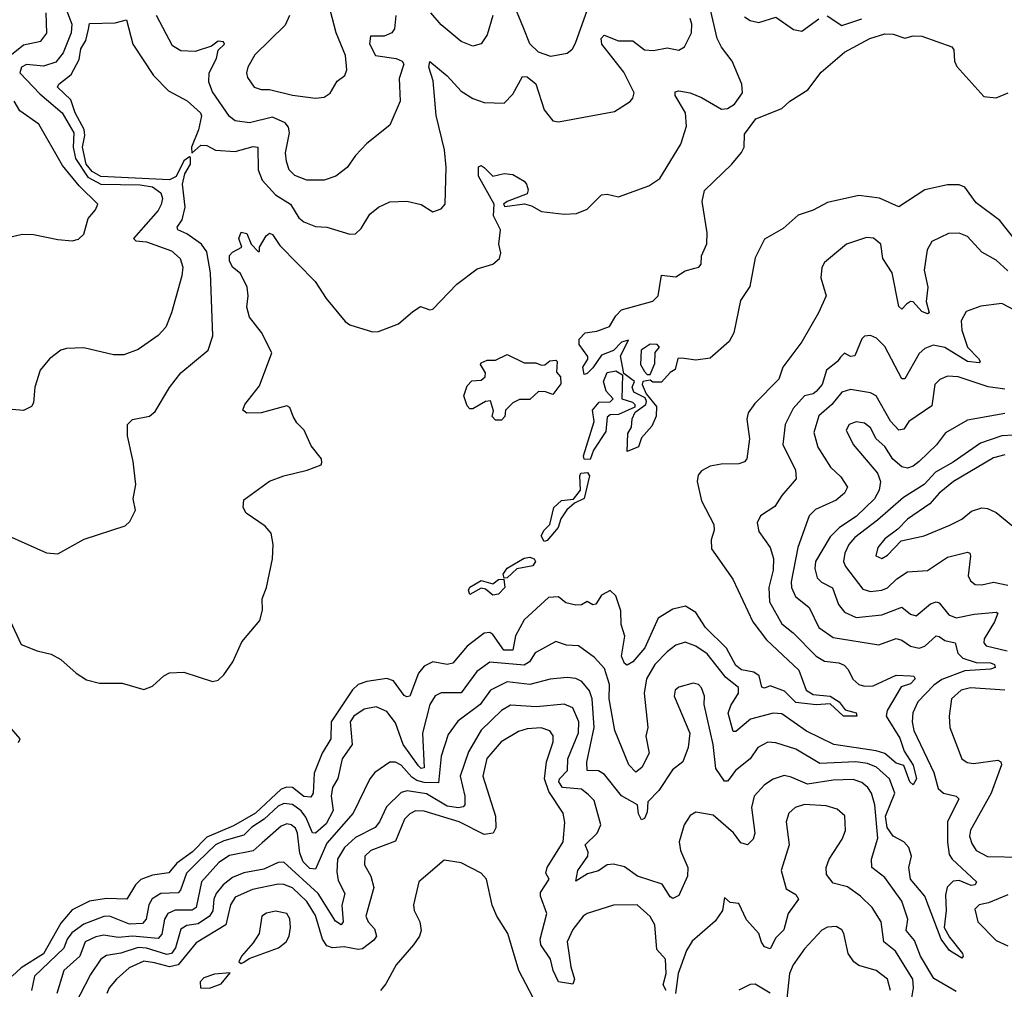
# Model space of a CAD drawing. Extents: x 1843161 to 1959474, y 907081 to 1016326.
# Tile 34 of 256: x 1851001 to 1854443, y 933209 to 936600. Entities that reach past the tile are written whole.
import ezdxf

# ---------------------------------------------------------------- set-up
doc = ezdxf.new("R2010")
doc.units = 0

msp = doc.modelspace()

# ---------------------------------------------------------------- linework, layer by layer
at = {"layer": '0CON20XD'}
for points in [[(1851158.5, 936648.5), (1851183.3, 936585), (1851180.6, 936555), (1851152.7, 936485), (1851127.7, 936452.3), (1851085, 936438.4), (1851025, 936444.1), (1851007.4, 936435), (1851001.3, 936415), (1851071.1, 936341.1), (1851149.8, 936275), (1851190.3, 936205), (1851188, 936155), (1851196.8, 936115), (1851239.6, 936049.6), (1851285, 936025.6), (1851422.8, 936022.8), (1851465, 936015.5), (1851495, 935994.4), (1851500.8, 935975), (1851495.6, 935954.4), (1851485, 935933.5), (1851399.2, 935835), (1851406.8, 935826.8), (1851444.1, 935824.1), (1851531.6, 935791.6), (1851562.6, 935765), (1851571.3, 935735), (1851568.1, 935705), (1851532, 935575), (1851512.1, 935525), (1851485, 935495.5), (1851415, 935446.5), (1851365, 935428.9), (1851328.7, 935428.7), (1851225, 935452.5), (1851165, 935450.6), (1851145.5, 935444.5), (1851105, 935414.2), (1851072.5, 935375), (1851054.2, 935315), (1851049.4, 935260.6), (1851042, 935248), (1851015, 935234), (1850935, 935240.8)], [(1850967.6, 934497.6), (1851006.7, 934415), (1851062.6, 934392.6), (1851111.7, 934381.7), (1851145, 934363.1), (1851198.8, 934315), (1851235, 934291.8), (1851280.6, 934280.6), (1851360, 934280), (1851435, 934257.5), (1851465, 934269.2), (1851505, 934305.8), (1851525, 934316), (1851575, 934318.1), (1851675, 934285.5), (1851695, 934290), (1851715, 934308.9), (1851746.2, 934355), (1851778.1, 934425), (1851840.7, 934499.3), (1851850.4, 934535), (1851849.1, 934575), (1851864.1, 934615), (1851884.7, 934715.3), (1851887.5, 934765), (1851880.3, 934805), (1851859.5, 934829.5), (1851792.9, 934875), (1851782.2, 934895), (1851785, 934921.2), (1851875, 934986.4), (1851925, 935005.6), (1852006.7, 935025), (1852055, 935044.2), (1852057.9, 935052.1), (1852056.5, 935065), (1852020.2, 935110.2), (1851996.1, 935165), (1851970.2, 935190.2), (1851957.6, 935212.4), (1851945, 935244.5), (1851935, 935250.4), (1851845, 935225.6), (1851795, 935224.4), (1851781.2, 935235), (1851788, 935255), (1851839.6, 935320.4), (1851882.9, 935435), (1851846.1, 935506.1), (1851805, 935560), (1851794.8, 935595), (1851799.8, 935635), (1851796.1, 935665), (1851773.3, 935713.3), (1851745.7, 935735), (1851735, 935757.5), (1851735, 935775.6), (1851745, 935786.9), (1851777.5, 935805), (1851767.5, 935835), (1851775, 935857.5), (1851795, 935852.5), (1851810, 935815), (1851835, 935790), (1851840, 935790), (1851840, 935805), (1851862.5, 935845), (1851875, 935853.3), (1851885, 935848.8), (1851910.9, 935810.9), (1852034.4, 935685), (1852072.5, 935625), (1852138.9, 935545), (1852155, 935533.3), (1852235, 935509.2), (1852255, 935510), (1852325, 935536.7), (1852375, 935580), (1852402.3, 935597.7), (1852435, 935585.8), (1852445, 935588), (1852529.2, 935675), (1852600.4, 935729.6), (1852655, 935745.6), (1852678.9, 935765), (1852682.7, 935785), (1852676, 935815), (1852681.6, 935865), (1852657.3, 935915), (1852659.3, 935955), (1852605, 936053.1), (1852605, 936086.2), (1852615, 936090), (1852625, 936084), (1852655, 936053.1), (1852695, 936062.9), (1852725, 936058.6), (1852765, 936035.7), (1852773.1, 936025), (1852778.8, 936005), (1852775, 935991.9), (1852705, 935964.4), (1852692.7, 935955), (1852697, 935947), (1852766, 935956), (1852789.9, 935949.9), (1852825, 935930), (1852905, 935920), (1852947.6, 935922.4), (1852985, 935937.5), (1853035, 935988), (1853055, 935990), (1853095, 935981.4), (1853200.8, 936019.2), (1853238.6, 936045), (1853312.2, 936165), (1853332.1, 936227.9), (1853329, 936275), (1853292.3, 936335), (1853292.2, 936347.8), (1853305, 936352.1), (1853345, 936344.1), (1853385, 936328.9), (1853455, 936288), (1853475, 936290.3), (1853500.5, 936305), (1853527.9, 936345), (1853526.2, 936375), (1853491.9, 936455), (1853454.1, 936504.1), (1853439, 936535), (1853413.6, 936645)], [(1852984.5, 936635.5), (1852943, 936517), (1852931.4, 936495), (1852915, 936482.2), (1852858.2, 936471.8), (1852815, 936486.9), (1852785, 936516.5), (1852762.5, 936572.5), (1852724.2, 936665)], [(1850955.2, 936465), (1851015, 936512), (1851074.8, 936525.2), (1851096.5, 936553.5), (1851093.4, 936625)], [(1852316.1, 936615), (1852311.5, 936568.5), (1852302.2, 936555), (1852275, 936542.4), (1852227.5, 936542.5), (1852224.4, 936515.6), (1852245, 936475.3), (1852317.1, 936465), (1852337.7, 936455), (1852343.8, 936445), (1852328.2, 936395), (1852331.5, 936315), (1852295, 936232), (1852215, 936167.8), (1852175, 936125.8), (1852145.9, 936084.1), (1852106.3, 936053.7), (1852065, 936039.6), (1852005, 936039.6), (1851962.9, 936055), (1851943.1, 936075), (1851933.4, 936105), (1851930, 936135), (1851944.2, 936205), (1851940.7, 936225), (1851929.2, 936239.2), (1851885, 936260), (1851805, 936240.2), (1851755, 936246.9), (1851735, 936262.2), (1851675, 936348.5), (1851662.2, 936382.2), (1851663, 936415), (1851689, 936465), (1851695.6, 936494.4), (1851717.5, 936515), (1851713.5, 936523.5), (1851695, 936525.2), (1851671.7, 936508.3), (1851615, 936488.7), (1851565, 936491.1), (1851535, 936509.4), (1851479.2, 936615)], [(1851944, 936615), (1851929.1, 936580.9), (1851822.9, 936477.1), (1851799.2, 936435), (1851794.5, 936415), (1851798.1, 936398.1), (1851820.6, 936365), (1851845, 936356), (1851875, 936356.3), (1851955, 936336.5), (1852035, 936325.5), (1852065, 936330), (1852086.8, 936343.2), (1852111.1, 936385), (1852137.5, 936405), (1852144.4, 936425.6), (1852140, 936475), (1852107.7, 936555), (1852087.1, 936635)], [(1852655.7, 936615), (1852635, 936547.1), (1852614, 936516), (1852585, 936507.5), (1852545, 936524.6), (1852475, 936582.7), (1852438.6, 936625)], [(1853535, 936610.4), (1853555, 936597.1), (1853585, 936590.8), (1853645, 936608.9), (1853706.1, 936566.1), (1853735, 936560), (1853795, 936603.2)], [(1853824.5, 936614.5), (1853875, 936580.7), (1853945, 936603.3)], [(1850885, 934828.8), (1851095, 934736), (1851135, 934732), (1851226.4, 934783.6), (1851369.5, 934830.5), (1851386.7, 934845), (1851406.2, 934885), (1851397.5, 934925), (1851407.1, 934975), (1851397.8, 935055), (1851378.6, 935145), (1851378, 935185), (1851395, 935202), (1851455, 935214.2), (1851475, 935230), (1851525, 935314.2), (1851564.5, 935365), (1851659.5, 935445), (1851676.2, 935495), (1851668.2, 935715), (1851655, 935788), (1851636.2, 935815), (1851585, 935851.6), (1851554.4, 935865), (1851551.8, 935875), (1851569.3, 935900.7), (1851579.8, 935945), (1851570, 936025), (1851579, 936061), (1851598.5, 936095), (1851598.5, 936118.5), (1851595, 936121.4), (1851575, 936107.4), (1851547.7, 936052.3), (1851525, 936040), (1851285, 936052.3), (1851255, 936069.5), (1851233.4, 936095), (1851220.7, 936155), (1851228.9, 936195), (1851226.9, 936216.9), (1851195.7, 936275), (1851180.5, 936320.5), (1851133.8, 936365), (1851138.5, 936375), (1851181.1, 936408.9), (1851209.2, 936460.8), (1851215, 936498), (1851232.2, 936527.8), (1851242.1, 936567.9), (1851245, 936587.5), (1851335, 936590), (1851375, 936600), (1851397.3, 936515), (1851468.7, 936405), (1851521.5, 936351.5), (1851586.6, 936316.6), (1851633, 936275), (1851636.2, 936263.8), (1851625.9, 936215), (1851601.9, 936155), (1851603.1, 936133.1), (1851635, 936162.2), (1851655, 936160.4), (1851685.6, 936144.4), (1851755, 936139.2), (1851817.5, 936157.5), (1851834.2, 936155), (1851834.8, 936075), (1851849.1, 936039.1), (1851895, 935988.2), (1851947.6, 935955), (1851977.3, 935907.3), (1851995, 935893.4), (1852035, 935877.5), (1852075, 935874.4), (1852155, 935850.6), (1852175, 935851.4), (1852195, 935870), (1852225, 935920), (1852255.3, 935944.7), (1852295, 935963.6), (1852355, 935965.5), (1852405, 935954.4), (1852445, 935928), (1852475, 935938.6), (1852488.5, 935955), (1852491.8, 936085), (1852486.8, 936145), (1852457.1, 936265), (1852446.7, 936386.7), (1852431.1, 936435), (1852435, 936453.8), (1852495, 936403.8), (1852545, 936350.9), (1852585, 936324.6), (1852625, 936310.4), (1852695, 936308.1), (1852725, 936340.4), (1852758.8, 936401.2), (1852775, 936401.1), (1852805, 936376.5), (1852835, 936285.6), (1852865, 936246.2), (1852885, 936242.9), (1853080.7, 936279.3), (1853135, 936314.3), (1853145, 936326.2), (1853148.8, 936345), (1853113.1, 936416.9), (1853035.9, 936515), (1853033.9, 936535), (1853044, 936546), (1853095, 936526.8), (1853145, 936526.7), (1853185.6, 936495.6), (1853217.1, 936492.9), (1853265, 936501.6), (1853305, 936494.4), (1853325.6, 936505), (1853349.6, 936555), (1853350.7, 936585), (1853344.8, 936605)], [(1854486, 935825), (1854428, 935898), (1854345, 935960.4), (1854305, 936014.4), (1854285, 936023.3), (1854245, 936023.4), (1854165, 936005.9), (1854075, 935946.2), (1854006.4, 935976.4), (1853935, 935985.4), (1853825, 935961), (1853775, 935933.9), (1853722.9, 935917.1), (1853669.9, 935870.1), (1853605, 935832.5), (1853571.9, 935768.1), (1853553.2, 935666.8), (1853521.2, 935618.8), (1853498, 935505), (1853481.2, 935475), (1853415, 935416.7), (1853365, 935410), (1853316.4, 935416.4), (1853302.5, 935415), (1853293, 935377), (1853275, 935366.7), (1853245, 935332.5), (1853215, 935332.5), (1853205, 935340), (1853180, 935335), (1853177.5, 935325), (1853191.7, 935291.7), (1853227.7, 935247.7), (1853225.8, 935214.2), (1853210.7, 935179.3), (1853175, 935137.5), (1853165, 935106.2), (1853125, 935090), (1853126.8, 935153.2), (1853140, 935175), (1853142, 935205), (1853152.3, 935227.7), (1853190, 935255), (1853192.5, 935265), (1853188.3, 935278.3), (1853147.7, 935297.7), (1853142.5, 935315), (1853150, 935335), (1853113, 935363), (1853101.2, 935425), (1853130, 935480), (1853105, 935472.5), (1853077, 935443), (1853035, 935427.5), (1853005, 935382.5), (1852985, 935362.5), (1852975, 935360), (1852970, 935385), (1852987, 935413), (1852987, 935423), (1852957.5, 935465), (1852957, 935483), (1852977.5, 935505), (1853018.5, 935511.5), (1853062.9, 935527.1), (1853084.7, 935565), (1853105, 935585.8), (1853215, 935616.6), (1853232.9, 935635), (1853245, 935706.7), (1853295, 935701.2), (1853328.1, 935721.9), (1853361.5, 935731.5), (1853375.6, 935735), (1853383.1, 935745), (1853384.4, 935775), (1853402.9, 935817.1), (1853404.4, 935855), (1853387.4, 935965), (1853395, 936003.5), (1853490.8, 936095), (1853524.4, 936135.6), (1853534.2, 936155), (1853535, 936200), (1853575, 936254.2), (1853665, 936290), (1853693.3, 936315), (1853756.7, 936355), (1853803.4, 936416.6), (1853885, 936487.1), (1853973.1, 936535), (1854025, 936551.5), (1854055, 936550.4), (1854095, 936535.5), (1854125, 936544.5), (1854155, 936542.7), (1854259.2, 936505), (1854266.9, 936495), (1854269.1, 936455), (1854277.1, 936437.1), (1854371.4, 936331.4), (1854415, 936327.4), (1854457.1, 936345)], [(1850965, 935840), (1851009.3, 935850.7), (1851049.5, 935849.5), (1851135, 935831.2), (1851185, 935827.5), (1851207, 935833), (1851225, 935850), (1851240, 935905), (1851266.7, 935935), (1851273.8, 935955), (1851209.4, 936019.4), (1851151, 936091), (1851068.2, 936235), (1851001.3, 936281.3), (1850982.3, 936315)], [(1854455, 935722.7), (1854415, 935760), (1854365, 935787.1), (1854315, 935842.2), (1854285, 935853.3), (1854247.6, 935852.4), (1854190, 935825), (1854173.1, 935795), (1854162.6, 935725), (1854176.1, 935665), (1854170.4, 935615), (1854180, 935575), (1854175, 935571.2), (1854155, 935579.5), (1854125, 935613.8), (1854115, 935615.4), (1854101.8, 935605), (1854085, 935588.1), (1854075, 935597.5), (1854051.1, 935715), (1854018.9, 935765), (1854011.1, 935815), (1853986.3, 935836.3), (1853961.6, 935838.4), (1853891.2, 935815), (1853815, 935751.2), (1853805.7, 935734.3), (1853802.3, 935697.7), (1853820.6, 935635), (1853793.1, 935575), (1853735.9, 935474.1), (1853669.2, 935385), (1853655, 935343.8), (1853571.5, 935258.5), (1853547.8, 935225), (1853543.4, 935203.4), (1853552.9, 935135), (1853543.3, 935065), (1853535, 935054.3), (1853515, 935046.7), (1853453.8, 935046.2), (1853415, 935039.2), (1853385, 935022.5), (1853372.8, 935007.2), (1853369.5, 934985), (1853385, 934918.2), (1853427.4, 934835), (1853428.4, 934815), (1853418.7, 934781.3), (1853419.4, 934749.4), (1853494.2, 934644.2), (1853564, 934494), (1853611.9, 934431.9), (1853724.6, 934325), (1853750, 934255), (1853775, 934240.6), (1853834.3, 934235), (1853866.2, 934215), (1853886.9, 934186.9), (1853925, 934176.8), (1853927.1, 934165), (1853881.2, 934165), (1853835, 934208.1), (1853785, 934204.3), (1853715, 934212.4), (1853675, 934252.1), (1853625, 934270.8), (1853605, 934262.5), (1853595.5, 934265.5), (1853586, 934306), (1853568.1, 934318.1), (1853525, 934327), (1853505, 934341.7), (1853472.4, 934402.4), (1853398.1, 934475), (1853365, 934527.4), (1853329.1, 934549.2), (1853285, 934539.1), (1853232.7, 934507.3), (1853186.1, 934403.9), (1853145, 934354.3), (1853125, 934342.6), (1853115, 934348.5), (1853104.8, 934375), (1853116.8, 934445), (1853103.4, 934485), (1853102.5, 934532.5), (1853085.4, 934585.4), (1853065, 934604), (1853035, 934587.5), (1853015, 934555.8), (1853005, 934554.4), (1852985, 934565.5), (1852965, 934554.5), (1852945, 934553.4), (1852910.9, 934560.8), (1852885, 934581.5), (1852850, 934580), (1852765, 934501.2), (1852733.9, 934446.1), (1852724.6, 934395), (1852693.5, 934395), (1852655, 934450.3), (1852645, 934457.6), (1852625, 934455.5), (1852565, 934409.1), (1852515, 934349.5), (1852495, 934345.2), (1852445.2, 934355.2), (1852415, 934339.3), (1852394.8, 934315), (1852365, 934234.5), (1852355, 934231.8), (1852345, 934237.5), (1852308.5, 934288.5), (1852285, 934296.1), (1852215, 934285.7), (1852184.1, 934275.9), (1852165, 934256.8), (1852090.2, 934145), (1852088.6, 934085), (1852058.7, 934035), (1852030.6, 933965), (1852026.7, 933895), (1852018.8, 933881.2), (1851995, 933883.5), (1851954.7, 933914.7), (1851935, 933916.7), (1851915, 933908.9), (1851825, 933825.9), (1851748.6, 933781.4), (1851655, 933741.2), (1851605, 933689.8), (1851550, 933650), (1851522.8, 933617.2), (1851465, 933608.8), (1851425, 933592.9), (1851405.6, 933574.4), (1851375.2, 933524.8), (1851305, 933527.5), (1851245, 933517.4), (1851185, 933487.3), (1851145, 933441.1), (1851085, 933333.5), (1851006, 933284), (1850974.9, 933255.1)], [(1854525, 935560), (1854435, 935607.7), (1854361.5, 935598.5), (1854310.2, 935579.8), (1854292.4, 935547.6), (1854295.3, 935515), (1854314.4, 935455), (1854353.2, 935415), (1854359.2, 935405), (1854355, 935400.8), (1854315, 935404.6), (1854235, 935454.2), (1854195, 935461.8), (1854165, 935450), (1854145, 935432.5), (1854095, 935344.3), (1854085, 935344.3), (1854025, 935457.1), (1853996.6, 935486.6), (1853975, 935496.5), (1853955, 935493.1), (1853945, 935484.2), (1853921.1, 935425), (1853905, 935422.1), (1853885, 935434.3), (1853870.1, 935419.9), (1853860, 935405), (1853821.2, 935375), (1853806.7, 935325), (1853785, 935299.7), (1853775, 935291.6), (1853745, 935284.6), (1853705, 935241.2), (1853677.1, 935185), (1853669.3, 935115), (1853713.8, 935025), (1853715.5, 934995), (1853665, 934936.2), (1853641.5, 934898.5), (1853591.4, 934865), (1853579.5, 934840.5), (1853585, 934810), (1853624.3, 934754.3), (1853636, 934716), (1853634.8, 934675), (1853619.8, 934615), (1853622, 934565), (1853665, 934488), (1853705, 934456.2), (1853785, 934374.7), (1853815, 934356.6), (1853865, 934351.6), (1853883.5, 934343.5), (1853897.8, 934327.8), (1853913.7, 934293.7), (1853935, 934275.3), (1853955, 934269.2), (1853985, 934270.9), (1854065, 934307.9), (1854115, 934305.3), (1854126.7, 934305), (1854131.5, 934295), (1854115, 934277.5), (1854083.1, 934266.9), (1854033.4, 934185), (1854030.2, 934165), (1854078.2, 934088.2), (1854092.8, 934042.8), (1854125, 933993.6), (1854135.9, 933945), (1854125, 933924.4), (1854112.5, 933935), (1854091.8, 933991.8), (1854065, 934000.7), (1854025, 934033.6), (1853995, 934043.3), (1853847.2, 934065), (1853752, 934112), (1853665, 934173.1), (1853635, 934174.8), (1853555.7, 934154.3), (1853505, 934111.2), (1853495, 934110.8), (1853478.2, 934175), (1853487.6, 934202.4), (1853513.8, 934245), (1853513.5, 934265), (1853470.2, 934300.2), (1853405, 934382.7), (1853365, 934409.5), (1853327.1, 934422.9), (1853295, 934412.9), (1853265, 934389.1), (1853221.6, 934345), (1853191.9, 934295), (1853184, 934245), (1853197.3, 934125), (1853189.5, 934095), (1853201.5, 934035), (1853176.6, 933985), (1853155, 933968.9), (1853131.2, 933995), (1853082.2, 934115), (1853062.4, 934225), (1853062.8, 934275), (1853045, 934330.8), (1853010.1, 934370.1), (1852955, 934410.7), (1852913, 934413), (1852875, 934425.5), (1852803.3, 934386.7), (1852783.8, 934355), (1852765, 934342.9), (1852645, 934353.3), (1852598.9, 934321.1), (1852545, 934246.7), (1852475, 934246.6), (1852454, 934236), (1852434.7, 934205), (1852409.8, 934105), (1852415, 933984.4), (1852405, 933981.6), (1852395, 933990.7), (1852341.6, 934065), (1852315, 934140.8), (1852285, 934180.4), (1852247.1, 934197.1), (1852205, 934188.7), (1852169.1, 934165), (1852156.2, 934145), (1852163.5, 934065), (1852128.6, 934015), (1852113.6, 933946.4), (1852094.2, 933915), (1852090.4, 933885), (1852096.7, 933835), (1852072.4, 933787.6), (1852035, 933755.6), (1852025, 933756.2), (1852001.5, 933811.5), (1851985, 933833.3), (1851955, 933855.2), (1851925, 933859.5), (1851905, 933849.8), (1851855.8, 933804.2), (1851813.1, 933776.9), (1851785, 933747.9), (1851715, 933729.2), (1851686, 933715), (1851624.5, 933655), (1851584, 933615), (1851563.6, 933556.4), (1851555, 933546.6), (1851495, 933544.8), (1851464.3, 933525.7), (1851452.2, 933505), (1851443.1, 933455), (1851430.1, 933439.9), (1851385, 933437.4), (1851315, 933464.8), (1851295, 933464.2), (1851225, 933437), (1851183.6, 933406.4), (1851166.6, 933385), (1851155, 933352.9), (1851053.1, 933255), (1851042.4, 933205)], [(1853205, 935360), (1853221.7, 935398.3), (1853223, 935437), (1853237.5, 935455), (1853230, 935465), (1853205, 935465.6), (1853173.2, 935445), (1853171.9, 935395), (1853185, 935370), (1853195, 935360), (1853205, 935360)], [(1852685, 935200), (1852665, 935200), (1852653, 935213), (1852657, 935233), (1852647, 935267), (1852630, 935265), (1852585, 935240), (1852575, 935240), (1852565, 935250), (1852554.4, 935285), (1852565, 935320), (1852582.3, 935337.7), (1852615, 935340), (1852628.8, 935351.2), (1852630, 935365), (1852612.5, 935395), (1852615, 935400), (1852635, 935410), (1852665, 935410), (1852705, 935430), (1852765, 935400), (1852805, 935400), (1852825, 935392.5), (1852837, 935393), (1852855, 935407.5), (1852875, 935410), (1852880, 935405), (1852878.3, 935368.3), (1852891.7, 935351.7), (1852893, 935327), (1852865, 935290), (1852839.3, 935299.3), (1852815, 935300), (1852785, 935272.5), (1852748.3, 935271.7), (1852725, 935260), (1852700, 935235), (1852697, 935213), (1852685, 935200)], [(1852995, 935062.1), (1852975, 935062.9), (1852972.1, 935075), (1853009.2, 935195), (1853003.1, 935235), (1853027.3, 935262.7), (1853065, 935264.4), (1853076, 935275), (1853051.1, 935301.1), (1853041.9, 935335), (1853055, 935366.7), (1853085, 935372.2), (1853108.3, 935358.3), (1853105.8, 935275), (1853143, 935263), (1853151.2, 935255), (1853151.2, 935245), (1853095, 935220), (1853065, 935218.5), (1853055, 935210.8), (1853050, 935160), (1853007.3, 935095), (1852995, 935062.1)], [(1854445, 935308.7), (1854386.8, 935316.8), (1854281.9, 935351.9), (1854245, 935353.8), (1854217.6, 935342.4), (1854200, 935325), (1854189.5, 935250.5), (1854108.9, 935195), (1854092.1, 935167.9), (1854075, 935164.5), (1854045, 935196.8), (1853994.8, 935284.8), (1853975, 935295.4), (1853905, 935306.7), (1853875, 935297.5), (1853840.5, 935255), (1853794.6, 935215.4), (1853777.1, 935157.1), (1853791.6, 935105), (1853835.3, 935035), (1853871.5, 935001.5), (1853895.3, 934965), (1853884.6, 934945), (1853855, 934920.6), (1853782.8, 934887.2), (1853761.5, 934865), (1853721.6, 934755), (1853697.6, 934635), (1853698.8, 934615), (1853713.1, 934583.1), (1853761.1, 934545), (1853795.2, 934475.2), (1853845, 934439.5), (1854005, 934413.6), (1854065, 934436.6), (1854085, 934430.8), (1854115, 934409.4), (1854145, 934401.9), (1854165, 934409.4), (1854205, 934445.3), (1854215, 934443.5), (1854235, 934429.4), (1854271.1, 934421.1), (1854280.3, 934385), (1854297.7, 934367.7), (1854345, 934352.8), (1854395, 934351.6), (1854408.6, 934345), (1854410.9, 934335), (1854395, 934328.8), (1854305, 934323), (1854225, 934292.4), (1854197.4, 934272.6), (1854140.5, 934215), (1854123.4, 934176.6), (1854120.8, 934145), (1854127.5, 934115), (1854197.3, 933967.3), (1854211.9, 933911.9), (1854231.1, 933895), (1854274.7, 933884.7), (1854284.5, 933875), (1854244.8, 933795.2), (1854244.2, 933724.2), (1854251, 933681), (1854260.8, 933665), (1854345.8, 933585), (1854341.2, 933575), (1854327.1, 933572.9), (1854285, 933589.7), (1854265, 933587.8), (1854243.7, 933566.3), (1854238.1, 933538.1)], [(1854445, 935223.5), (1854315, 935200), (1854237.3, 935155), (1854206.2, 935113.8), (1854145.8, 935055), (1854125, 935038.8), (1854105, 935032.2), (1854085, 935037.2), (1854053.9, 935063.9), (1854025, 935108.2), (1853995.2, 935135), (1853975, 935172.9), (1853955, 935189.4), (1853925.9, 935194.1), (1853901.4, 935185), (1853890, 935165), (1853914.6, 935115), (1854000, 935015), (1854010.3, 934985), (1854006.2, 934955), (1853989.5, 934925), (1853925, 934862.8), (1853866.8, 934825), (1853835, 934792.3), (1853783.7, 934705), (1853780.7, 934680.7), (1853788.9, 934648.9), (1853803.8, 934633.8), (1853843, 934613), (1853863.2, 934555), (1853885, 934527.8), (1853925, 934510), (1854015, 934519.6), (1854085, 934546), (1854115, 934521.3), (1854135, 934515.4), (1854185, 934557.2), (1854205, 934564.6), (1854215, 934560.9), (1854249.3, 934519.3), (1854275, 934508.7), (1854338.1, 934521.9), (1854415, 934528.4), (1854420.5, 934525), (1854409.4, 934495), (1854372.6, 934435), (1854371.5, 934421.5), (1854380.1, 934410.1), (1854452.7, 934392.7)], [(1854475, 935147.6), (1854435, 935145.2), (1854360.3, 935119.7), (1854265, 935053.4), (1854202.1, 935017.9), (1854162.8, 934975), (1854091.1, 934928.9), (1854000.3, 934849.7), (1853920.3, 934789.7), (1853899.6, 934765), (1853885.2, 934735), (1853881.6, 934705), (1853887.7, 934687.7), (1853948.9, 934608.9), (1853975, 934601.2), (1854015, 934604.8), (1854035, 934613.3), (1854067.2, 934645), (1854105, 934668.9), (1854175, 934673.7), (1854245, 934721.1), (1854315, 934738), (1854322.5, 934735), (1854324.6, 934725), (1854316.5, 934655), (1854325, 934637.5), (1854341.2, 934625), (1854365, 934623.8), (1854405, 934632.9), (1854455, 934623.3)], [(1854445, 935079), (1854405, 935067.6), (1854265.6, 934985), (1854215.6, 934945), (1854182.5, 934907.5), (1854105, 934853.8), (1854071.1, 934818.9), (1854025.6, 934785), (1854001.1, 934755), (1853994.2, 934725), (1854015, 934715.7), (1854035, 934727.8), (1854082.6, 934777.4), (1854163.3, 934795), (1854252.5, 934832.5), (1854295, 934853.1), (1854328.3, 934881.7), (1854365, 934892.7), (1854385, 934891.5), (1854415, 934877.1), (1854498.6, 934808.6)], [(1852835, 934775.6), (1852824.7, 934795), (1852834.8, 934815.2), (1852854.6, 934835), (1852868.9, 934895), (1852895, 934918.7), (1852936.9, 934923.1), (1852961.8, 934955), (1852958.8, 935005), (1852963.3, 935015), (1852986.5, 935016.5), (1852993.3, 935005), (1852975, 934925.7), (1852940.4, 934909.6), (1852914, 934886), (1852893.1, 934855), (1852883.6, 934825), (1852845, 934779.5), (1852835, 934775.6)], [(1852695, 934647.5), (1852691.1, 934661.1), (1852705, 934681.8), (1852765, 934717.5), (1852785, 934720.3), (1852800, 934715), (1852803.9, 934705), (1852795, 934690), (1852739.6, 934680.4), (1852705, 934648.6), (1852695, 934647.5)], [(1852655, 934587.5), (1852629.1, 934609.1), (1852615, 934612.7), (1852575, 934590), (1852570, 934605), (1852575, 934616.2), (1852615, 934638.8), (1852655, 934626.9), (1852675, 934642.9), (1852693.9, 934643.9), (1852697.7, 934615), (1852675, 934591.8), (1852655, 934587.5)], [(1854238.1, 933538.1), (1854240.4, 933485), (1854233.1, 933425), (1854251.5, 933391.5), (1854297.5, 933335), (1854299.2, 933325), (1854295, 933318.8), (1854252.2, 933345), (1854222.5, 933385), (1854165.3, 933535), (1854115.3, 933595), (1854108.9, 933635), (1854119.1, 933675), (1854110, 933705), (1854092.3, 933725), (1854055, 933745.1), (1854033.4, 933775), (1854027.5, 933815), (1854060.8, 933895), (1854041.6, 933945), (1853996.1, 933986.1), (1853965, 933998.7), (1853924.6, 934005.4), (1853798.8, 933998.8), (1853715, 934049), (1853645, 934071.9), (1853616.3, 934073.7), (1853582.1, 934055), (1853555.1, 934014.9), (1853503.8, 933975), (1853485, 933949.2), (1853475, 933937.1), (1853465, 933937.1), (1853435, 933981.2), (1853425.2, 934065), (1853394.5, 934205), (1853395.4, 934235), (1853385, 934264.2), (1853374, 934275), (1853355, 934280), (1853305, 934265.5), (1853293.1, 934255), (1853289.6, 934235), (1853343.3, 934105), (1853338.4, 934055), (1853319.2, 934005), (1853283.1, 933976.9), (1853235, 933904.6), (1853197.5, 933865), (1853195, 933828.8), (1853185, 933806.2), (1853175, 933802), (1853165, 933822.5), (1853161.1, 933855), (1853105.5, 933885.5), (1853045, 933961.1), (1853025, 933972.9), (1852984.6, 933975), (1852984.3, 934004.3), (1853010, 934125), (1853002.2, 934225), (1852992.7, 934252.7), (1852965.8, 934285.8), (1852945, 934296.7), (1852915, 934300.2), (1852856, 934294), (1852785, 934275.2), (1852705, 934284.8), (1852647.1, 934255), (1852610.5, 934205), (1852532.5, 934147.5), (1852499.5, 934100.5), (1852474.5, 934025), (1852465, 933931.6), (1852415, 933932.3), (1852389.3, 933939.3), (1852371.5, 933951.5), (1852335, 933993.8), (1852315, 934004.1), (1852295, 934003.2), (1852242.8, 933967.2), (1852225, 933945.7), (1852166.5, 933825), (1852075, 933721), (1852035, 933629.6), (1852015, 933632.1), (1851992, 933655), (1851980.8, 933685), (1851972.7, 933755), (1851965, 933772.5), (1851950, 933785), (1851935, 933788.3), (1851915, 933779.5), (1851848.3, 933721.7), (1851816.8, 933693.2), (1851735, 933677.4), (1851697.6, 933652.4), (1851636.3, 933585), (1851618.2, 933495), (1851604.1, 933485.9), (1851545, 933486.3), (1851518.6, 933475), (1851506.9, 933455), (1851497.6, 933402.4), (1851485, 933387.1), (1851395, 933395.5), (1851345, 933390.5), (1851295, 933398.3), (1851266.9, 933393.1), (1851229.7, 933375), (1851211.4, 933325), (1851155.3, 933275), (1851131.1, 933195)], [(1854445, 934255.4), (1854325, 934264.3), (1854292.1, 934255), (1854258.5, 934225), (1854250.9, 934165), (1854252.7, 934125), (1854295.3, 934015.3), (1854312.8, 934002.8), (1854335, 933999.2), (1854420.9, 934010.9), (1854430.8, 934005), (1854433.3, 933995), (1854396.9, 933895), (1854325, 933765.6), (1854321.9, 933745), (1854329.3, 933719.3), (1854345.4, 933695), (1854385, 933674.3), (1854625, 933669.5)], [(1854275, 933201.3), (1854197.4, 933247.4), (1854150.6, 933325), (1854129.5, 933379.5), (1854100.7, 933415), (1854106.3, 933455), (1854085, 933517.5), (1854025, 933600.4), (1853980.5, 933635), (1853978.5, 933665), (1854001.5, 933738.5), (1853990.4, 933855), (1853978.8, 933895), (1853965.9, 933915), (1853945, 933933.1), (1853915, 933943.5), (1853845, 933940.6), (1853755, 933927.4), (1853698.2, 933951.8), (1853673.1, 933956.9), (1853635, 933944.7), (1853605.4, 933925), (1853568.2, 933885), (1853560, 933845), (1853570.9, 933755), (1853565, 933734.5), (1853545, 933714.5), (1853522, 933722), (1853496.6, 933756.6), (1853425, 933818.8), (1853365, 933828.9), (1853345, 933817.5), (1853324.6, 933785), (1853307.1, 933725), (1853311.1, 933695), (1853336.7, 933635), (1853335.4, 933605.4), (1853305, 933537.1), (1853285, 933526.9), (1853275, 933532.9), (1853246.7, 933576.7), (1853161.5, 933605), (1853115, 933637.5), (1853077.5, 933647.5), (1853055, 933644.7), (1853025, 933623.8), (1852986.7, 933613.3), (1852945, 933587.5), (1852952.5, 933625), (1852986.9, 933675), (1852988.7, 933688.7), (1852977.8, 933715), (1853020, 933755), (1853033.2, 933785), (1853009.3, 933869.3), (1852989.6, 933889.6), (1852965, 933909.2), (1852898.4, 933915), (1852886.5, 933935), (1852888.6, 933945), (1852916.7, 933975), (1852917.7, 934015), (1852955, 934105.8), (1852956.4, 934145), (1852935, 934194.1), (1852905, 934206.7), (1852807.4, 934197.4), (1852717.4, 934202.6), (1852685, 934184.1), (1852615, 934115.9), (1852569.8, 934040.2), (1852540.6, 933955), (1852557.4, 933885), (1852557.3, 933855), (1852551.9, 933848.1), (1852535, 933843.5), (1852495, 933850), (1852423.6, 933893.6), (1852356.2, 933903.8), (1852335, 933897.7), (1852283, 933847), (1852259.2, 933795), (1852243.8, 933775), (1852175, 933740.7), (1852136.8, 933705), (1852112.5, 933665), (1852109.4, 933620.6), (1852115, 933589.5), (1852138.3, 933545), (1852126.9, 933503.1), (1852132, 933445), (1852125, 933434.7), (1852105, 933448.2), (1852044.8, 933544.8), (1851925, 933654.3), (1851905, 933653.3), (1851855, 933629.3), (1851785, 933617), (1851745, 933600.2), (1851712, 933575), (1851688.4, 933545), (1851680.3, 933525), (1851676.4, 933483.6), (1851665.2, 933465), (1851625, 933437.9), (1851585, 933432.2), (1851565, 933420), (1851545.7, 933355), (1851532.2, 933335), (1851515, 933331.2), (1851445, 933353.1), (1851415, 933355.3), (1851355, 933336.2), (1851305, 933328), (1851285, 933315.3), (1851248.7, 933261.3), (1851194, 933155)], [(1850997.2, 934072.8), (1851002.9, 934085), (1850957.6, 934137.6)], [(1853260.7, 933205), (1853250.6, 933225), (1853261.5, 933265), (1853258.6, 933315), (1853228.8, 933348.8), (1853221.3, 933435), (1853205, 933464.5), (1853159.2, 933505), (1853076.9, 933503.1), (1852985, 933474.5), (1852971.2, 933465), (1852935, 933418.4), (1852914.8, 933375), (1852927.8, 933287.8), (1852941.2, 933245), (1852935, 933226.9), (1852885, 933235.6), (1852866, 933275), (1852856.8, 933315), (1852822.6, 933365), (1852820.7, 933385), (1852844, 933475), (1852821.5, 933535), (1852821.8, 933548.2), (1852852.1, 933595), (1852840.5, 933615), (1852844.8, 933635), (1852900.9, 933725), (1852906.7, 933793.3), (1852900.9, 933825), (1852850.8, 933900.8), (1852835.5, 933945), (1852843.3, 934005), (1852866.1, 934075), (1852865.7, 934095.7), (1852855, 934113.6), (1852823.8, 934123.8), (1852775, 934120.4), (1852745, 934111.1), (1852684.9, 934075.1), (1852633.9, 934016.1), (1852620.7, 933955), (1852664.7, 933815), (1852665.9, 933774.1), (1852655.8, 933755), (1852625, 933751.2), (1852537.3, 933795), (1852415, 933832.7), (1852385, 933833.3), (1852365, 933823.6), (1852346.9, 933805), (1852315, 933727.8), (1852229.1, 933695), (1852207.3, 933675), (1852206.2, 933645), (1852228.9, 933605), (1852239.7, 933565), (1852210.8, 933465), (1852219.7, 933445), (1852241.4, 933421.4), (1852248.1, 933395), (1852239, 933381), (1852199.2, 933350.8), (1852185, 933348.2), (1852135, 933357.8), (1852094.8, 933354.8), (1852075, 933361.2), (1852059.8, 933385), (1852035, 933467.3), (1852005, 933517), (1851955, 933564.2), (1851925, 933576.1), (1851905, 933576.6), (1851815, 933558.3), (1851755, 933532), (1851737.8, 933505), (1851722.3, 933435), (1851618.5, 933371.5), (1851555, 933295.1), (1851525, 933287.4), (1851472, 933302), (1851435, 933307.6), (1851384.1, 933285), (1851339.2, 933245), (1851313.5, 933215), (1851306.2, 933195)], [(1854117.9, 933165), (1854126, 933215), (1854123.3, 933245), (1854062.7, 933342.7), (1854022.1, 933375), (1854012.8, 933445), (1853980.8, 933495), (1853940, 933535), (1853895, 933567.5), (1853845, 933581.1), (1853821.1, 933611.1), (1853820.4, 933635), (1853831.1, 933665), (1853876.9, 933735), (1853888.2, 933765), (1853886.3, 933816.3), (1853859.5, 933839.5), (1853820.6, 933850.6), (1853745, 933855.8), (1853711.9, 933845), (1853690, 933825), (1853680.5, 933795), (1853691.2, 933715), (1853662.8, 933625), (1853681.1, 933561.1), (1853715, 933540.8), (1853723.4, 933525), (1853688.2, 933475), (1853672.5, 933417.5), (1853645, 933389.2), (1853625, 933350.5), (1853605, 933357.4), (1853594.1, 933374.1), (1853585, 933404.5), (1853542.5, 933452.5), (1853515, 933510), (1853485, 933512.5), (1853465, 933530), (1853458, 933485), (1853432, 933448), (1853351.7, 933378.3), (1853331.8, 933345), (1853303.3, 933265), (1853293.5, 933195)], [(1852807.6, 933157.6), (1852745.6, 933275), (1852707.5, 933405), (1852669.2, 933465), (1852653.1, 933503.1), (1852633.2, 933595), (1852615, 933615.4), (1852545, 933651.5), (1852485, 933660.8), (1852396.9, 933585), (1852377.8, 933505), (1852380, 933485), (1852400, 933445), (1852404.4, 933415), (1852399.4, 933395), (1852378.1, 933365), (1852316.9, 933295), (1852281.7, 933228.3), (1852262, 933205)], [(1854455, 933540.2), (1854388.5, 933511.5), (1854355.3, 933504.7), (1854340.2, 933489.8), (1854350.8, 933445), (1854415, 933380.4), (1854455, 933361.2)], [(1851775, 933300), (1851785, 933304), (1851803.1, 933316.9), (1851905.9, 933354.1), (1851933.1, 933375), (1851943.5, 933395), (1851948.2, 933425), (1851945.5, 933455.5), (1851935, 933474), (1851895, 933482.1), (1851864, 933476), (1851847.5, 933465), (1851837.9, 933405), (1851817.9, 933372.1), (1851776.2, 933325), (1851767.5, 933305), (1851775, 933300)], [(1854045.2, 933205), (1854034.8, 933244.8), (1853995.2, 933275.2), (1853935, 933292.9), (1853916.7, 933305), (1853897.9, 933335), (1853882.2, 933405), (1853875, 933417.1), (1853855, 933428.5), (1853825, 933426.2), (1853805, 933416.7), (1853745, 933351.1), (1853704.7, 933295.3), (1853692.8, 933265), (1853683.1, 933176.9)], [(1851665, 933213.3), (1851705, 933228.1), (1851737.5, 933267.5), (1851682.7, 933262.7), (1851645, 933249.2), (1851632, 933235), (1851633.3, 933215), (1851665, 933213.3)], [(1853625, 933195.5), (1853572.7, 933227.3), (1853555, 933225.7), (1853515, 933206.2)]]:
    msp.add_lwpolyline(points, dxfattribs=at)

doc.saveas('drawing.dxf')
